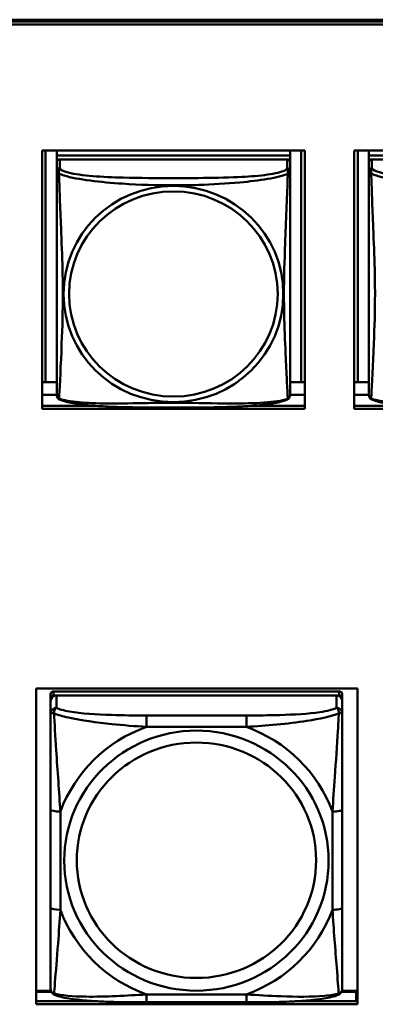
# Model space of a CAD drawing. Header units: inches. Extents: x 0.8 to 72.9, y -7.8 to 49.3.
# Tile 94 of 256: x 36.028 to 36.749, y 14.008 to 16. Entities that reach past the tile are written whole.
import ezdxf

# ---------------------------------------------------------------- set-up
doc = ezdxf.new("R2010")
doc.units = ezdxf.units.IN
doc.header["$MEASUREMENT"] = 0
doc.layers.add('Visible Edges(ROSSANSI)', color=7, linetype='Continuous', lineweight=50)
doc.layers.add('Visible Tangent Edges(ROSSANSI)', color=7, linetype='Continuous', lineweight=50)

msp = doc.modelspace()

# ---------------------------------------------------------------- linework, layer by layer
at = {"layer": 'Visible Edges(ROSSANSI)'}
for p, q in [((35.8647, 15.9996), (53.2398, 15.9996)), ((35.8647, 15.9958), (53.2398, 15.9958)), ((53.2398, 15.9898), (35.8647, 15.9898)), ((36.0736, 15.7353), (36.606, 15.7353)), ((36.0736, 15.2126), (36.0736, 15.7353)), ((36.0808, 15.2663), (36.0808, 15.7353)), ((36.1034, 15.7353), (36.1034, 15.7251)), ((36.1034, 15.7111), (36.1034, 15.7353)), ((36.5759, 15.7353), (36.5759, 15.7251)), ((36.5985, 15.7353), (36.5985, 15.2663)), ((36.606, 15.7353), (36.606, 15.2126)), ((36.706, 15.7353), (37.2384, 15.7353)), ((36.706, 15.2126), (36.706, 15.7353)), ((36.7132, 15.2663), (36.7132, 15.7353)), ((36.7358, 15.7353), (36.7358, 15.7251)), ((36.7358, 15.7111), (36.7358, 15.7353)), ((36.5759, 15.7251), (36.1034, 15.7251)), ((36.1034, 15.7251), (36.1034, 15.7169)), ((36.1034, 15.7251), (36.1034, 15.7251)), ((36.1034, 15.7251), (36.5759, 15.7251)), ((36.1034, 15.7112), (36.1034, 15.7169)), ((36.1034, 15.7169), (36.1093, 15.7169)), ((36.57, 15.7169), (36.1093, 15.7169)), ((36.57, 15.7169), (36.5759, 15.7169)), ((36.5759, 15.7251), (36.5759, 15.7169)), ((36.5759, 15.7251), (36.5759, 15.7251)), ((36.5759, 15.7169), (36.5759, 15.7111)), ((37.2083, 15.7251), (36.7358, 15.7251)), ((36.7358, 15.7251), (36.7358, 15.7169)), ((36.7358, 15.7251), (36.7358, 15.7251)), ((36.7358, 15.7251), (37.2083, 15.7251)), ((36.7358, 15.7111), (36.7358, 15.7169)), ((36.7358, 15.7169), (36.7416, 15.7169)), ((37.2023, 15.7169), (36.7417, 15.7169)), ((36.1034, 15.7111), (36.1034, 15.2588)), ((36.5759, 15.6934), (36.5759, 15.7111)), ((36.5759, 15.6934), (36.5759, 15.6934)), ((36.7358, 15.7111), (36.7358, 15.2588)), ((36.1034, 15.2886), (36.1034, 15.2613)), ((36.7358, 15.2885), (36.7358, 15.2613)), ((36.0808, 15.2663), (36.0736, 15.2667)), ((36.1034, 15.2663), (36.0808, 15.2663)), ((36.1034, 15.2613), (36.1034, 15.2588)), ((36.1034, 15.2412), (36.1034, 15.2588)), ((36.5985, 15.2663), (36.5759, 15.2663)), ((36.5985, 15.2663), (36.606, 15.2667)), ((36.7132, 15.2663), (36.706, 15.2666)), ((36.7358, 15.2663), (36.7132, 15.2663)), ((36.7358, 15.2612), (36.7358, 15.2588)), ((36.7358, 15.2411), (36.7358, 15.2588)), ((36.1034, 15.2407), (36.0736, 15.2407)), ((36.1034, 15.2412), (36.1034, 15.2412)), ((36.606, 15.2407), (36.5759, 15.2407)), ((36.7358, 15.2407), (36.706, 15.2407)), ((36.7358, 15.2411), (36.7358, 15.2411)), ((36.0736, 15.2186), (36.1825, 15.2186)), ((36.4969, 15.2186), (36.606, 15.2186)), ((36.706, 15.2186), (36.8146, 15.2186)), ((36.606, 15.2126), (36.0736, 15.2126)), ((37.2384, 15.2126), (36.706, 15.2126)), ((36.0619, 14.0083), (36.0619, 14.647)), ((36.0619, 14.647), (36.7125, 14.647)), ((36.6757, 14.6411), (36.0969, 14.6411)), ((36.7125, 14.647), (36.7125, 14.0083)), ((36.091, 14.0588), (36.091, 14.627)), ((36.091, 14.6212), (36.091, 14.0646)), ((36.0969, 14.6328), (36.6757, 14.6328)), ((36.6698, 14.6328), (36.1028, 14.6328)), ((36.6816, 14.627), (36.6816, 14.6353)), ((36.6816, 14.627), (36.6816, 14.6212)), ((36.6816, 14.5963), (36.6816, 14.6212)), ((36.6816, 14.2032), (36.6816, 14.4019)), ((36.091, 14.0646), (36.091, 14.0671)), ((36.091, 14.0397), (36.091, 14.0646)), ((36.0916, 14.0356), (36.0619, 14.0356)), ((36.0619, 14.0333), (36.0926, 14.0333)), ((36.68, 14.0333), (36.71, 14.0333)), ((36.7125, 14.0356), (36.681, 14.0356)), ((36.71, 14.0333), (36.71, 14.0144)), ((36.7125, 14.0254), (36.71, 14.0254)), ((36.0619, 14.0144), (36.1866, 14.0144)), ((36.7125, 14.0083), (36.0619, 14.0083)), ((36.4874, 14.0123), (36.2851, 14.0123)), ((36.5862, 14.0144), (36.7125, 14.0144))]:
    msp.add_line(p, q, dxfattribs=at)
for centre, major_axis, start_param, end_param in [((36.1093, 15.7111), (-0.00591, 0), 4.712366, 6.283162), ((36.57, 15.7111), (0.00591, 0), 6.283162, 7.853958), ((36.7417, 15.7111), (-0.00591, 0), 4.712366, 6.283162), ((36.0969, 14.6353), (-0.00591, 0), 4.712366, 6.283162), ((36.6757, 14.6353), (0.00591, 0), 6.283162, 7.853958), ((36.1028, 14.6212), (-0.0118, 0), 4.712366, 6.283162), ((36.0969, 14.627), (-0.00591, 0), 4.712366, 6.283162), ((36.6698, 14.6212), (0.0118, 0), 6.283162, 7.853958), ((36.6757, 14.627), (0.00591, 0), 6.283162, 7.853958)]:
    msp.add_ellipse(centre, major_axis=major_axis, ratio=0.981793, start_param=start_param, end_param=end_param, dxfattribs=at)
for points, knots in [([(36.5759, 15.6934), (36.5759, 15.6913), (36.5759, 15.6879), (36.5759, 15.6785), (36.5759, 15.6725), (36.5759, 15.6576), (36.5759, 15.6487), (36.5759, 15.633), (36.5759, 15.6266), (36.5759, 15.6124), (36.5759, 15.6045), (36.5759, 15.5864), (36.5759, 15.5761), (36.5759, 15.551), (36.5759, 15.5364), (36.5759, 15.5038), (36.5759, 15.4859), (36.5759, 15.4501), (36.5759, 15.4323), (36.5759, 15.3968), (36.5759, 15.3791), (36.5759, 15.3529), (36.5759, 15.3443), (36.5759, 15.3213), (36.5759, 15.3074), (36.5759, 15.2868), (36.5759, 15.2795), (36.5759, 15.2677), (36.5759, 15.2631), (36.5759, 15.2555), (36.5759, 15.2523), (36.5759, 15.2474), (36.5759, 15.2455), (36.5759, 15.2428), (36.5759, 15.2419), (36.5759, 15.241), (36.5759, 15.2408), (36.5759, 15.2406), (36.5759, 15.2405), (36.5759, 15.2405), (36.5759, 15.2404), (36.5759, 15.2404), (36.5759, 15.2404), (36.5759, 15.2404), (36.5759, 15.2404), (36.5759, 15.2404), (36.5759, 15.2404), (36.5759, 15.2404), (36.5759, 15.2404), (36.5759, 15.2404), (36.5759, 15.2404), (36.5759, 15.2404), (36.5759, 15.2403), (36.5759, 15.2403), (36.5759, 15.2403), (36.5759, 15.2403), (36.5759, 15.2402), (36.5759, 15.2401), (36.5766, 15.2441), (36.5757, 15.2382)], [-1.737343, -1.737343, -1.737343, -1.737343, -1.672944, -1.672944, -1.604422, -1.604422, -1.52499, -1.52499, -1.474054, -1.474054, -1.413069, -1.413069, -1.334757, -1.334757, -1.223483, -1.223483, -1.085035, -1.085035, -0.946588, -0.946588, -0.80814, -0.80814, -0.738916, -0.738916, -0.621545, -0.621545, -0.551982, -0.551982, -0.498632, -0.498632, -0.453561, -0.453561, -0.41439, -0.41439, -0.383629, -0.383629, -0.368248, -0.368248, -0.360558, -0.360558, -0.356713, -0.356713, -0.35479, -0.35479, -0.353829, -0.353829, -0.353348, -0.353348, -0.353108, -0.353108, -0.353059, -0.353059, -0.352994, -0.352994, -0.352945, -0.352945, -0.352913, -0.352913, -0.352868, -0.352868, -0.352868, -0.352868]), ([(36.1034, 15.2412), (36.1034, 15.2411), (36.1034, 15.241), (36.1034, 15.2408), (36.1034, 15.2408), (36.1034, 15.2406), (36.1034, 15.2406), (36.1034, 15.2405), (36.1034, 15.2405), (36.1034, 15.2405), (36.1034, 15.2404), (36.1034, 15.2404), (36.1034, 15.2404), (36.1034, 15.2404), (36.1034, 15.2404), (36.1034, 15.2404), (36.1034, 15.2404), (36.1034, 15.2404), (36.1034, 15.2404), (36.1034, 15.2404), (36.1034, 15.2404), (36.1034, 15.2404), (36.1034, 15.2404), (36.1034, 15.2403), (36.1034, 15.2403), (36.1034, 15.2403), (36.1034, 15.2402), (36.1034, 15.2401), (36.1028, 15.2433), (36.1036, 15.2382)], [-1.737338, -1.737338, -1.737338, -1.737338, -1.7319152, -1.7319152, -1.7264924, -1.7264924, -1.72106959, -1.72106959, -1.71564679, -1.71564679, -1.71293539, -1.71293539, -1.71157969, -1.71157969, -1.71090184, -1.71090184, -1.71056291, -1.71056291, -1.71045007, -1.71045007, -1.71040727, -1.71040727, -1.71034618, -1.71034618, -1.71029647, -1.71029647, -1.71026337, -1.71026337, -1.71022399, -1.71022399, -1.71022399, -1.71022399]), ([(36.1076, 15.2323), (36.1071, 15.2326), (36.1065, 15.233), (36.1056, 15.2338), (36.1053, 15.2343), (36.1046, 15.2352), (36.1044, 15.2356), (36.104, 15.2365), (36.1039, 15.2369), (36.1037, 15.2376), (36.1036, 15.2379), (36.1036, 15.2382)], [0.02273801, 0.02273801, 0.02273801, 0.02273801, 0.02955005, 0.02955005, 0.03636208, 0.03636208, 0.04317412, 0.04317412, 0.04998616, 0.04998616, 0.05679819, 0.05679819, 0.05679819, 0.05679819]), ([(36.5717, 15.2323), (36.5722, 15.2326), (36.5727, 15.233), (36.5736, 15.2338), (36.574, 15.2343), (36.5746, 15.2352), (36.5749, 15.2356), (36.5752, 15.2364), (36.5754, 15.2368), (36.5756, 15.2376), (36.5756, 15.2379), (36.5757, 15.2382)], [0.0227374, 0.0227374, 0.0227374, 0.0227374, 0.02954725, 0.02954725, 0.03635709, 0.03635709, 0.04316693, 0.04316693, 0.04997677, 0.04997677, 0.05678661, 0.05678661, 0.05678661, 0.05678661]), ([(36.7358, 15.2411), (36.7358, 15.241), (36.7358, 15.241), (36.7358, 15.2408), (36.7358, 15.2407), (36.7358, 15.2406), (36.7358, 15.2406), (36.7358, 15.2405), (36.7358, 15.2405), (36.7358, 15.2404), (36.7358, 15.2404), (36.7358, 15.2404), (36.7358, 15.2404), (36.7358, 15.2404), (36.7358, 15.2404), (36.7358, 15.2404), (36.7358, 15.2404), (36.7358, 15.2404), (36.7358, 15.2404), (36.7358, 15.2404), (36.7358, 15.2404), (36.7358, 15.2404), (36.7358, 15.2403), (36.7358, 15.2403), (36.7358, 15.2403), (36.7358, 15.2402), (36.7358, 15.2402), (36.7358, 15.2401), (36.7352, 15.2433), (36.736, 15.2382)], [-1.737338, -1.737338, -1.737338, -1.737338, -1.7319152, -1.7319152, -1.7264924, -1.7264924, -1.72106959, -1.72106959, -1.71564679, -1.71564679, -1.71293539, -1.71293539, -1.71157969, -1.71157969, -1.71090184, -1.71090184, -1.71056291, -1.71056291, -1.71045007, -1.71045007, -1.71040727, -1.71040727, -1.71034618, -1.71034618, -1.71029647, -1.71029647, -1.71026337, -1.71026337, -1.71022399, -1.71022399, -1.71022399, -1.71022399]), ([(36.74, 15.2323), (36.7394, 15.2326), (36.7389, 15.233), (36.738, 15.2338), (36.7376, 15.2343), (36.737, 15.2352), (36.7368, 15.2356), (36.7364, 15.2364), (36.7363, 15.2368), (36.7361, 15.2376), (36.736, 15.2379), (36.736, 15.2382)], [0.02273801, 0.02273801, 0.02273801, 0.02273801, 0.02955005, 0.02955005, 0.03636208, 0.03636208, 0.04317412, 0.04317412, 0.04998616, 0.04998616, 0.05679819, 0.05679819, 0.05679819, 0.05679819]), ([(36.5717, 15.2323), (36.5683, 15.2306), (36.5648, 15.2293), (36.5568, 15.2269), (36.5523, 15.2258), (36.5428, 15.2239), (36.5378, 15.2231), (36.5267, 15.2215), (36.5205, 15.2208), (36.5066, 15.2194), (36.4988, 15.2188), (36.481, 15.2176), (36.4708, 15.2171), (36.4459, 15.2161), (36.4312, 15.2158), (36.3995, 15.2153), (36.3825, 15.2152), (36.3485, 15.2151), (36.3315, 15.2151), (36.2975, 15.2152), (36.2804, 15.2153), (36.2464, 15.2158), (36.2293, 15.2162), (36.199, 15.2175), (36.1859, 15.2183), (36.1649, 15.2201), (36.1569, 15.221), (36.1433, 15.2228), (36.1376, 15.2237), (36.1275, 15.2257), (36.1231, 15.2267), (36.1148, 15.2292), (36.1111, 15.2305), (36.1076, 15.2323)], [-1.678204, -1.678204, -1.678204, -1.678204, -1.629816, -1.629816, -1.580861, -1.580861, -1.532582, -1.532582, -1.479316, -1.479316, -1.416961, -1.416961, -1.337798, -1.337798, -1.226353, -1.226353, -1.09702, -1.09702, -0.967687, -0.967687, -0.838354, -0.838354, -0.709021, -0.709021, -0.60577, -0.60577, -0.53827, -0.53827, -0.483941, -0.483941, -0.435529, -0.435529, -0.384876, -0.384876, -0.384876, -0.384876]), ([(37.2041, 15.2323), (37.2007, 15.2305), (37.1972, 15.2293), (37.1892, 15.2269), (37.1847, 15.2258), (37.1752, 15.2239), (37.1702, 15.2231), (37.1591, 15.2215), (37.1529, 15.2208), (37.139, 15.2194), (37.1312, 15.2187), (37.1134, 15.2176), (37.1032, 15.217), (37.0783, 15.2161), (37.0635, 15.2158), (37.0319, 15.2153), (37.0148, 15.2152), (36.9808, 15.2151), (36.9638, 15.2151), (36.9298, 15.2152), (36.9128, 15.2153), (36.8788, 15.2158), (36.8617, 15.2162), (36.8314, 15.2175), (36.8183, 15.2183), (36.7973, 15.2201), (36.7893, 15.221), (36.7756, 15.2228), (36.7699, 15.2237), (36.7599, 15.2257), (36.7554, 15.2267), (36.7472, 15.2291), (36.7435, 15.2305), (36.74, 15.2323)], [-1.678204, -1.678204, -1.678204, -1.678204, -1.629816, -1.629816, -1.580861, -1.580861, -1.532582, -1.532582, -1.479316, -1.479316, -1.416961, -1.416961, -1.337798, -1.337798, -1.226353, -1.226353, -1.09702, -1.09702, -0.967687, -0.967687, -0.838354, -0.838354, -0.709021, -0.709021, -0.60577, -0.60577, -0.53827, -0.53827, -0.483941, -0.483941, -0.435529, -0.435529, -0.384876, -0.384876, -0.384876, -0.384876]), ([(36.6816, 14.5963), (36.6816, 14.5923), (36.6816, 14.5871), (36.6816, 14.5742), (36.6816, 14.5661), (36.6816, 14.5466), (36.6816, 14.5348), (36.6816, 14.5087), (36.6816, 14.4945), (36.6816, 14.4662), (36.6816, 14.452), (36.6816, 14.4258), (36.6816, 14.4137), (36.6816, 14.4019)], [-0.7963813, -0.7963813, -0.7963813, -0.7963813, -0.7327374, -0.7327374, -0.6587673, -0.6587673, -0.5649326, -0.5649326, -0.4570471, -0.4570471, -0.3491616, -0.3491616, -0.2569537, -0.2569537, -0.2569537, -0.2569537]), ([(36.6816, 14.2032), (36.6816, 14.1893), (36.6816, 14.1754), (36.6816, 14.1479), (36.6816, 14.1344), (36.6816, 14.1085), (36.6816, 14.0959), (36.6816, 14.073), (36.6816, 14.0627), (36.6816, 14.0485), (36.6816, 14.0438), (36.6816, 14.0406), (36.6816, 14.0401), (36.6816, 14.0397)], [0.2569517, 0.2569517, 0.2569517, 0.2569517, 0.3649254, 0.3649254, 0.472899, 0.472899, 0.5808726, 0.5808726, 0.6888463, 0.6888463, 0.7733641, 0.7733641, 0.7968199, 0.7968199, 0.7968199, 0.7968199]), ([(36.0991, 14.0274), (36.098, 14.0279), (36.0969, 14.0285), (36.0949, 14.03), (36.0941, 14.031), (36.0927, 14.0329), (36.0922, 14.0339), (36.0915, 14.0358), (36.0913, 14.0367), (36.0911, 14.0383), (36.091, 14.0391), (36.091, 14.0397)], [0.02510758, 0.02510758, 0.02510758, 0.02510758, 0.03074015, 0.03074015, 0.03637271, 0.03637271, 0.04200527, 0.04200527, 0.04763784, 0.04763784, 0.0532704, 0.0532704, 0.0532704, 0.0532704]), ([(36.6735, 14.0274), (36.6746, 14.0278), (36.6757, 14.0285), (36.6776, 14.03), (36.6785, 14.031), (36.6799, 14.0329), (36.6804, 14.0339), (36.6811, 14.0358), (36.6813, 14.0367), (36.6815, 14.0383), (36.6816, 14.039), (36.6816, 14.0397)], [0.0251072, 0.0251072, 0.0251072, 0.0251072, 0.03073932, 0.03073932, 0.03637143, 0.03637143, 0.04200355, 0.04200355, 0.04763567, 0.04763567, 0.05326779, 0.05326779, 0.05326779, 0.05326779]), ([(36.2851, 14.0123), (36.2716, 14.0123), (36.258, 14.0124), (36.2307, 14.0127), (36.2171, 14.0131), (36.1902, 14.0141), (36.1769, 14.0148), (36.1512, 14.017), (36.1391, 14.0183), (36.117, 14.0219), (36.1075, 14.0239), (36.0991, 14.0274)], [0.2569517, 0.2569517, 0.2569517, 0.2569517, 0.3597049, 0.3597049, 0.4624581, 0.4624581, 0.5652113, 0.5652113, 0.6679645, 0.6679645, 0.7707177, 0.7707177, 0.7707177, 0.7707177]), ([(36.6735, 14.0274), (36.6651, 14.0239), (36.6556, 14.0219), (36.6335, 14.0183), (36.6214, 14.0169), (36.5957, 14.0148), (36.5824, 14.0141), (36.5555, 14.013), (36.5419, 14.0127), (36.5146, 14.0124), (36.501, 14.0123), (36.4874, 14.0123)], [-0.7703503, -0.7703503, -0.7703503, -0.7703503, -0.667671, -0.667671, -0.5649917, -0.5649917, -0.4623124, -0.4623124, -0.3596331, -0.3596331, -0.2569537, -0.2569537, -0.2569537, -0.2569537])]:
    msp.add_open_spline(points, degree=3, knots=knots, dxfattribs=at)
at = {"layer": 'Visible Tangent Edges(ROSSANSI)'}
for p, q in [((36.1093, 15.6992), (36.1093, 15.7169)), ((36.57, 15.7169), (36.57, 15.6992)), ((36.7417, 15.6992), (36.7417, 15.7169)), ((36.1034, 15.7111), (36.1034, 15.6934)), ((36.7358, 15.7111), (36.7358, 15.6934)), ((36.0969, 14.6328), (36.0969, 14.6411)), ((36.6757, 14.6411), (36.6757, 14.6328)), ((36.091, 14.6353), (36.091, 14.627)), ((36.091, 14.6212), (36.091, 14.5963)), ((36.1028, 14.6079), (36.1028, 14.6328)), ((36.6698, 14.6328), (36.6698, 14.6079)), ((36.4875, 14.5925), (36.2852, 14.5925)), ((36.2852, 14.5694), (36.4875, 14.5694)), ((36.091, 14.4019), (36.091, 14.2033)), ((36.1107, 14.1995), (36.1107, 14.3981)), ((36.6619, 14.3981), (36.6619, 14.1995)), ((36.4874, 14.0282), (36.2851, 14.0282))]:
    msp.add_line(p, q, dxfattribs=at)
for centre, major_axis, ratio, start_param, end_param in [((36.1093, 15.6934), (-0.00591, 0), 0.981793, 4.712366, 6.283162), ((36.57, 15.6934), (0.00591, 0), 0.981793, 6.283162, 7.853958), ((36.7417, 15.6934), (-0.00591, 0), 0.981793, 4.712366, 6.283162), ((36.1028, 14.5963), (-0.0118, 0), 0.981793, 4.712366, 6.283162), ((36.6698, 14.5963), (0.0118, 0), 0.981793, 6.283162, 7.853958), ((36.2852, 14.5731), (0, 0.0197), 0.00001, 4.521276, 6.092075), ((36.4875, 14.5731), (0, 0.0197), 0.00001, 4.521276, 6.092075), ((36.3863, 14.2988), (-0.2936, 0), 0.981793, 5.064132, 5.931395), ((36.3863, 14.2988), (0.2936, 0), 0.981793, 0.351743, 1.219006), ((36.1107, 14.4019), (-0.0197, 0), 0.189952, 0.000005, 1.570801), ((36.6619, 14.4019), (0.0197, 0), 0.189952, 4.712393, 6.28319), ((36.1107, 14.2033), (-0.0197, 0), 0.189952, 0.000005, 1.570801), ((36.3863, 14.2988), (-0.2936, 0), 0.981793, 0.351743, 1.219006), ((36.3863, 14.2988), (0.2936, 0), 0.981793, 5.064132, 5.931395), ((36.6619, 14.2032), (0.0197, 0), 0.189952, 4.712393, 6.28319), ((36.2851, 14.032), (0, -0.0197), 0.00001, 6.283185, 7.662868), ((36.4874, 14.032), (0, -0.0197), 0.00001, 0.000001, 1.379683)]:
    msp.add_ellipse(centre, major_axis=major_axis, ratio=ratio, start_param=start_param, end_param=end_param, dxfattribs=at)
for centre, major_axis in [((36.3396, 15.4447), (0.2227, 0)), ((36.3396, 15.4449), (0.2113, 0)), ((36.3863, 14.2988), (-0.2678, 0)), ((36.3863, 14.2996), (-0.2424, 0))]:
    msp.add_ellipse(centre, major_axis=major_axis, ratio=0.981793, dxfattribs=at)
for points, knots in [([(36.1034, 15.6934), (36.1034, 15.6931), (36.1034, 15.6929), (36.1035, 15.6924), (36.1035, 15.6923), (36.1037, 15.6919), (36.1037, 15.6918), (36.1039, 15.6916), (36.104, 15.6915), (36.1042, 15.6913), (36.1044, 15.6911), (36.105, 15.6905), (36.1054, 15.6901), (36.1066, 15.6892), (36.1072, 15.6887), (36.108, 15.6881)], [-0.0844808, -0.0844808, -0.0844808, -0.0844808, -0.06943799, -0.06943799, -0.05587828, -0.05587828, -0.04740346, -0.04740346, -0.04210669, -0.04210669, -0.03151317, -0.03151317, -0.01456352, -0.01456352, 0.00026741, 0.00026741, 0.00026741, 0.00026741]), ([(36.1034, 15.6934), (36.1034, 15.6909), (36.1034, 15.6862), (36.1034, 15.6801), (36.1034, 15.6688), (36.1034, 15.6524), (36.1034, 15.6346), (36.1034, 15.6167), (36.1034, 15.5976), (36.1034, 15.5784), (36.1034, 15.5513), (36.1034, 15.5241), (36.1034, 15.4973), (36.1034, 15.4806), (36.1034, 15.4639), (36.1034, 15.4473), (36.1034, 15.4141), (36.1034, 15.3809), (36.1034, 15.3487), (36.1034, 15.3085), (36.1034, 15.2681), (36.1034, 15.2495), (36.1034, 15.2421), (36.1034, 15.2389), (36.1034, 15.2412)], [0.325731, 0.325731, 0.325731, 0.325731, 0.404774, 0.404774, 0.404774, 0.550532, 0.550532, 0.550532, 0.69629, 0.69629, 0.69629, 0.902598, 0.902598, 0.902598, 1.03154, 1.03154, 1.03154, 1.289425, 1.289425, 1.289425, 1.610774, 1.610774, 1.610774, 1.73735, 1.73735, 1.73735, 1.73735]), ([(36.108, 15.6881), (36.1078, 15.6893), (36.1077, 15.6903), (36.1076, 15.6923), (36.1076, 15.6932), (36.1078, 15.6945), (36.1079, 15.6949), (36.1081, 15.6956), (36.1081, 15.6958), (36.1083, 15.6963), (36.1084, 15.6966), (36.1086, 15.6973), (36.1088, 15.6977), (36.1091, 15.6984), (36.1093, 15.6988), (36.1093, 15.6992)], [-0.00026741, -0.00026741, -0.00026741, -0.00026741, 0.01456352, 0.01456352, 0.03151317, 0.03151317, 0.04210669, 0.04210669, 0.04740346, 0.04740346, 0.05587828, 0.05587828, 0.06943799, 0.06943799, 0.0844808, 0.0844808, 0.0844808, 0.0844808]), ([(36.57, 15.6992), (36.5694, 15.6972), (36.5667, 15.6952), (36.5623, 15.6935), (36.5541, 15.6902), (36.5402, 15.6874), (36.5241, 15.6854), (36.508, 15.6834), (36.4898, 15.6821), (36.4711, 15.6812), (36.4448, 15.68), (36.4175, 15.6796), (36.3904, 15.6794), (36.3735, 15.6793), (36.3566, 15.6792), (36.3397, 15.6792), (36.3058, 15.6792), (36.272, 15.6793), (36.2382, 15.6802), (36.1962, 15.6812), (36.1523, 15.6839), (36.1268, 15.6904), (36.1167, 15.693), (36.1103, 15.696), (36.1093, 15.6992)], [0.325731, 0.325731, 0.325731, 0.325731, 0.404774, 0.404774, 0.404774, 0.550532, 0.550532, 0.550532, 0.69629, 0.69629, 0.69629, 0.902598, 0.902598, 0.902598, 1.03154, 1.03154, 1.03154, 1.289425, 1.289425, 1.289425, 1.610774, 1.610774, 1.610774, 1.73735, 1.73735, 1.73735, 1.73735]), ([(36.57, 15.6992), (36.5701, 15.6988), (36.5702, 15.6984), (36.5705, 15.6977), (36.5707, 15.6973), (36.5709, 15.6966), (36.571, 15.6963), (36.5712, 15.6958), (36.5712, 15.6956), (36.5714, 15.6949), (36.5715, 15.6945), (36.5717, 15.6932), (36.5717, 15.6922), (36.5716, 15.6903), (36.5715, 15.6892), (36.5713, 15.6881)], [-0.0844808, -0.0844808, -0.0844808, -0.0844808, -0.06943799, -0.06943799, -0.05587828, -0.05587828, -0.04740346, -0.04740346, -0.04210669, -0.04210669, -0.03151317, -0.03151317, -0.01456352, -0.01456352, 0.00026741, 0.00026741, 0.00026741, 0.00026741]), ([(36.5713, 15.6881), (36.5721, 15.6887), (36.5727, 15.6892), (36.5739, 15.6901), (36.5744, 15.6905), (36.5749, 15.6911), (36.5751, 15.6913), (36.5753, 15.6915), (36.5754, 15.6916), (36.5756, 15.6918), (36.5756, 15.6919), (36.5758, 15.6922), (36.5758, 15.6924), (36.5759, 15.6929), (36.5759, 15.6931), (36.5759, 15.6934)], [-0.00026741, -0.00026741, -0.00026741, -0.00026741, 0.01456352, 0.01456352, 0.03151317, 0.03151317, 0.04210669, 0.04210669, 0.04740346, 0.04740346, 0.05587828, 0.05587828, 0.06943799, 0.06943799, 0.08447444, 0.08447444, 0.08447444, 0.08447444]), ([(36.7358, 15.6934), (36.7358, 15.6931), (36.7358, 15.6928), (36.7359, 15.6924), (36.7359, 15.6922), (36.7361, 15.6919), (36.7361, 15.6918), (36.7363, 15.6916), (36.7363, 15.6915), (36.7366, 15.6913), (36.7367, 15.6911), (36.7373, 15.6905), (36.7378, 15.6901), (36.7389, 15.6892), (36.7396, 15.6887), (36.7404, 15.6881)], [-0.0844808, -0.0844808, -0.0844808, -0.0844808, -0.06943799, -0.06943799, -0.05587828, -0.05587828, -0.04740346, -0.04740346, -0.04210669, -0.04210669, -0.03151317, -0.03151317, -0.01456352, -0.01456352, 0.00026741, 0.00026741, 0.00026741, 0.00026741]), ([(36.7358, 15.6934), (36.7358, 15.6908), (36.7358, 15.6862), (36.7358, 15.6801), (36.7358, 15.6688), (36.7358, 15.6524), (36.7358, 15.6346), (36.7358, 15.6167), (36.7358, 15.5975), (36.7358, 15.5784), (36.7358, 15.5513), (36.7358, 15.5241), (36.7358, 15.4973), (36.7358, 15.4806), (36.7358, 15.4639), (36.7358, 15.4473), (36.7358, 15.4141), (36.7358, 15.3809), (36.7358, 15.3487), (36.7358, 15.3085), (36.7358, 15.2681), (36.7358, 15.2495), (36.7358, 15.2421), (36.7358, 15.2389), (36.7358, 15.2411)], [0.325731, 0.325731, 0.325731, 0.325731, 0.404774, 0.404774, 0.404774, 0.550532, 0.550532, 0.550532, 0.69629, 0.69629, 0.69629, 0.902598, 0.902598, 0.902598, 1.03154, 1.03154, 1.03154, 1.289425, 1.289425, 1.289425, 1.610774, 1.610774, 1.610774, 1.73735, 1.73735, 1.73735, 1.73735]), ([(36.7404, 15.6881), (36.7401, 15.6892), (36.74, 15.6903), (36.74, 15.6922), (36.74, 15.6932), (36.7402, 15.6945), (36.7403, 15.6949), (36.7404, 15.6956), (36.7405, 15.6958), (36.7407, 15.6963), (36.7408, 15.6965), (36.741, 15.6973), (36.7412, 15.6976), (36.7415, 15.6984), (36.7416, 15.6988), (36.7417, 15.6992)], [-0.00026741, -0.00026741, -0.00026741, -0.00026741, 0.01456352, 0.01456352, 0.03151317, 0.03151317, 0.04210669, 0.04210669, 0.04740346, 0.04740346, 0.05587828, 0.05587828, 0.06943799, 0.06943799, 0.0844808, 0.0844808, 0.0844808, 0.0844808]), ([(37.2023, 15.6992), (37.2018, 15.6972), (37.199, 15.6952), (37.1946, 15.6934), (37.1865, 15.6901), (37.1726, 15.6874), (37.1565, 15.6854), (37.1403, 15.6834), (37.1221, 15.6821), (37.1035, 15.6812), (37.0771, 15.68), (37.0499, 15.6796), (37.0228, 15.6794), (37.0059, 15.6793), (36.989, 15.6792), (36.972, 15.6792), (36.9382, 15.6792), (36.9043, 15.6793), (36.8706, 15.6801), (36.8286, 15.6812), (36.7847, 15.6839), (36.7591, 15.6904), (36.7491, 15.6929), (36.7427, 15.696), (36.7417, 15.6992)], [0.325731, 0.325731, 0.325731, 0.325731, 0.404774, 0.404774, 0.404774, 0.550532, 0.550532, 0.550532, 0.69629, 0.69629, 0.69629, 0.902598, 0.902598, 0.902598, 1.03154, 1.03154, 1.03154, 1.289425, 1.289425, 1.289425, 1.610774, 1.610774, 1.610774, 1.73735, 1.73735, 1.73735, 1.73735]), ([(36.108, 15.6881), (36.1108, 15.6868), (36.1143, 15.6856), (36.1183, 15.6844), (36.1459, 15.676), (36.1929, 15.6709), (36.2365, 15.668), (36.2714, 15.6657), (36.3056, 15.6646), (36.3397, 15.6646), (36.3567, 15.6646), (36.3737, 15.6649), (36.3909, 15.6654), (36.4184, 15.6663), (36.4465, 15.6679), (36.4742, 15.6705), (36.4938, 15.6723), (36.5131, 15.6746), (36.5304, 15.6775), (36.5476, 15.6805), (36.5625, 15.6841), (36.5713, 15.6881)], [-1.657319, -1.657319, -1.657319, -1.657319, -1.610774, -1.610774, -1.610774, -1.289425, -1.289425, -1.289425, -1.03154, -1.03154, -1.03154, -0.902598, -0.902598, -0.902598, -0.69629, -0.69629, -0.69629, -0.550532, -0.550532, -0.550532, -0.405761, -0.405761, -0.405761, -0.405761]), ([(36.108, 15.2332), (36.1081, 15.2348), (36.1082, 15.2371), (36.1084, 15.24), (36.1095, 15.2598), (36.1116, 15.3029), (36.1133, 15.3444), (36.1147, 15.3777), (36.1157, 15.4113), (36.1157, 15.4447), (36.1157, 15.4615), (36.1154, 15.4782), (36.115, 15.4952), (36.1143, 15.5224), (36.1132, 15.5505), (36.112, 15.5791), (36.1112, 15.5992), (36.1103, 15.6197), (36.1096, 15.6389), (36.1089, 15.658), (36.1083, 15.6758), (36.108, 15.6881)], [-1.657319, -1.657319, -1.657319, -1.657319, -1.610774, -1.610774, -1.610774, -1.289425, -1.289425, -1.289425, -1.03154, -1.03154, -1.03154, -0.902598, -0.902598, -0.902598, -0.69629, -0.69629, -0.69629, -0.550532, -0.550532, -0.550532, -0.405761, -0.405761, -0.405761, -0.405761]), ([(36.5713, 15.6881), (36.5712, 15.6841), (36.5711, 15.6796), (36.5709, 15.6746), (36.5698, 15.6402), (36.5677, 15.591), (36.566, 15.5471), (36.5646, 15.5118), (36.5636, 15.4782), (36.5636, 15.4447), (36.5636, 15.428), (36.5639, 15.4113), (36.5643, 15.3946), (36.565, 15.3678), (36.5661, 15.3406), (36.5673, 15.3148), (36.5681, 15.2966), (36.569, 15.2791), (36.5697, 15.2644), (36.5704, 15.2498), (36.571, 15.2382), (36.5713, 15.2332)], [-1.657319, -1.657319, -1.657319, -1.657319, -1.610774, -1.610774, -1.610774, -1.289425, -1.289425, -1.289425, -1.03154, -1.03154, -1.03154, -0.902598, -0.902598, -0.902598, -0.69629, -0.69629, -0.69629, -0.550532, -0.550532, -0.550532, -0.405761, -0.405761, -0.405761, -0.405761]), ([(36.7403, 15.2332), (36.7404, 15.2348), (36.7406, 15.2371), (36.7407, 15.2399), (36.7418, 15.2598), (36.744, 15.3029), (36.7457, 15.3444), (36.747, 15.3777), (36.748, 15.4113), (36.748, 15.4447), (36.748, 15.4614), (36.7478, 15.4782), (36.7474, 15.4952), (36.7467, 15.5224), (36.7456, 15.5505), (36.7444, 15.579), (36.7436, 15.5992), (36.7427, 15.6197), (36.742, 15.6389), (36.7413, 15.658), (36.7407, 15.6758), (36.7404, 15.6881)], [-1.657319, -1.657319, -1.657319, -1.657319, -1.610774, -1.610774, -1.610774, -1.289425, -1.289425, -1.289425, -1.03154, -1.03154, -1.03154, -0.902598, -0.902598, -0.902598, -0.69629, -0.69629, -0.69629, -0.550532, -0.550532, -0.550532, -0.405761, -0.405761, -0.405761, -0.405761]), ([(36.7404, 15.6881), (36.7432, 15.6868), (36.7467, 15.6855), (36.7507, 15.6843), (36.7783, 15.676), (36.8253, 15.6709), (36.8688, 15.668), (36.9038, 15.6656), (36.938, 15.6646), (36.972, 15.6646), (36.9891, 15.6646), (37.0061, 15.6649), (37.0233, 15.6654), (37.0508, 15.6663), (37.0789, 15.6679), (37.1066, 15.6704), (37.1261, 15.6722), (37.1455, 15.6745), (37.1628, 15.6775), (37.1799, 15.6804), (37.1949, 15.6841), (37.2037, 15.6881)], [-1.657319, -1.657319, -1.657319, -1.657319, -1.610774, -1.610774, -1.610774, -1.289425, -1.289425, -1.289425, -1.03154, -1.03154, -1.03154, -0.902598, -0.902598, -0.902598, -0.69629, -0.69629, -0.69629, -0.550532, -0.550532, -0.550532, -0.405761, -0.405761, -0.405761, -0.405761]), ([(36.108, 15.2332), (36.1072, 15.2334), (36.1066, 15.2337), (36.1054, 15.2344), (36.1049, 15.2349), (36.1044, 15.2358), (36.1042, 15.2362), (36.1039, 15.2368), (36.1039, 15.237), (36.1037, 15.2375), (36.1037, 15.2378), (36.1036, 15.2382), (36.1036, 15.2382), (36.1036, 15.2382)], [-0.00026741, -0.00026741, -0.00026741, -0.00026741, 0.01456352, 0.01456352, 0.03151317, 0.03151317, 0.04210669, 0.04210669, 0.04740346, 0.04740346, 0.05587828, 0.05587828, 0.05679819, 0.05679819, 0.05679819, 0.05679819]), ([(36.5757, 15.2382), (36.5757, 15.2382), (36.5757, 15.2382), (36.5756, 15.2378), (36.5755, 15.2375), (36.5754, 15.237), (36.5753, 15.2368), (36.5751, 15.2362), (36.5749, 15.2358), (36.5743, 15.2349), (36.5739, 15.2344), (36.5727, 15.2337), (36.5721, 15.2334), (36.5713, 15.2332)], [-0.05678661, -0.05678661, -0.05678661, -0.05678661, -0.05587828, -0.05587828, -0.04740346, -0.04740346, -0.04210669, -0.04210669, -0.03151317, -0.03151317, -0.01456352, -0.01456352, 0.00026741, 0.00026741, 0.00026741, 0.00026741]), ([(36.7403, 15.2332), (36.7396, 15.2334), (36.7389, 15.2336), (36.7378, 15.2344), (36.7373, 15.2349), (36.7367, 15.2358), (36.7366, 15.2362), (36.7363, 15.2368), (36.7363, 15.237), (36.7361, 15.2375), (36.736, 15.2378), (36.736, 15.2382), (36.736, 15.2382), (36.736, 15.2382)], [-0.00026741, -0.00026741, -0.00026741, -0.00026741, 0.01456352, 0.01456352, 0.03151317, 0.03151317, 0.04210669, 0.04210669, 0.04740346, 0.04740346, 0.05587828, 0.05587828, 0.05679819, 0.05679819, 0.05679819, 0.05679819]), ([(36.1076, 15.2323), (36.1076, 15.2324), (36.1076, 15.2324), (36.1076, 15.2326), (36.1078, 15.2328), (36.108, 15.2332)], [-0.02273801, -0.02273801, -0.02273801, -0.02273801, -0.01456352, -0.01456352, 0.00026741, 0.00026741, 0.00026741, 0.00026741]), ([(36.5713, 15.2332), (36.5685, 15.2321), (36.565, 15.2311), (36.561, 15.2302), (36.5334, 15.224), (36.4864, 15.2231), (36.4428, 15.2235), (36.4079, 15.2239), (36.3737, 15.2248), (36.3396, 15.2248), (36.3226, 15.2248), (36.3056, 15.2246), (36.2884, 15.2243), (36.2609, 15.2239), (36.2328, 15.2232), (36.2051, 15.2235), (36.1855, 15.2236), (36.1662, 15.2243), (36.1489, 15.2258), (36.1317, 15.2274), (36.1168, 15.2298), (36.108, 15.2332)], [-1.657319, -1.657319, -1.657319, -1.657319, -1.610774, -1.610774, -1.610774, -1.289425, -1.289425, -1.289425, -1.03154, -1.03154, -1.03154, -0.902598, -0.902598, -0.902598, -0.69629, -0.69629, -0.69629, -0.550532, -0.550532, -0.550532, -0.405761, -0.405761, -0.405761, -0.405761]), ([(36.5713, 15.2332), (36.5715, 15.2328), (36.5716, 15.2326), (36.5717, 15.2324), (36.5717, 15.2323), (36.5717, 15.2323)], [-0.00026741, -0.00026741, -0.00026741, -0.00026741, 0.01456352, 0.01456352, 0.0227374, 0.0227374, 0.0227374, 0.0227374]), ([(36.74, 15.2323), (36.74, 15.2323), (36.74, 15.2324), (36.74, 15.2326), (36.7401, 15.2328), (36.7403, 15.2332)], [-0.02273801, -0.02273801, -0.02273801, -0.02273801, -0.01456352, -0.01456352, 0.00026741, 0.00026741, 0.00026741, 0.00026741]), ([(37.2037, 15.2332), (37.2009, 15.2321), (37.1974, 15.2311), (37.1934, 15.2302), (37.1658, 15.224), (37.1187, 15.223), (37.0752, 15.2235), (37.0403, 15.2239), (37.0061, 15.2248), (36.972, 15.2248), (36.955, 15.2248), (36.9379, 15.2246), (36.9208, 15.2243), (36.8933, 15.2239), (36.8651, 15.2232), (36.8375, 15.2234), (36.8179, 15.2236), (36.7986, 15.2243), (36.7813, 15.2258), (36.7641, 15.2274), (36.7492, 15.2298), (36.7403, 15.2332)], [-1.657319, -1.657319, -1.657319, -1.657319, -1.610774, -1.610774, -1.610774, -1.289425, -1.289425, -1.289425, -1.03154, -1.03154, -1.03154, -0.902598, -0.902598, -0.902598, -0.69629, -0.69629, -0.69629, -0.550532, -0.550532, -0.550532, -0.405761, -0.405761, -0.405761, -0.405761]), ([(36.091, 14.5963), (36.091, 14.5966), (36.0911, 14.5968), (36.0914, 14.5972), (36.0915, 14.5973), (36.0919, 14.5974), (36.0921, 14.5975), (36.0924, 14.5975), (36.0925, 14.5975), (36.0929, 14.5976), (36.0933, 14.5975), (36.0942, 14.5974), (36.0948, 14.5973), (36.0963, 14.5969), (36.097, 14.5967), (36.0979, 14.5964)], [-0.0532704, -0.0532704, -0.0532704, -0.0532704, -0.04377373, -0.04377373, -0.03521335, -0.03521335, -0.02986312, -0.02986312, -0.02651922, -0.02651922, -0.01983142, -0.01983142, -0.00913095, -0.00913095, 0.00023197, 0.00023197, 0.00023197, 0.00023197]), ([(36.091, 14.5963), (36.091, 14.5872), (36.091, 14.572), (36.091, 14.5548), (36.091, 14.5284), (36.091, 14.4981), (36.091, 14.4687), (36.091, 14.4463), (36.091, 14.4239), (36.091, 14.4019)], [-0.7968224, -0.7968224, -0.7968224, -0.7968224, -0.6514613, -0.6514613, -0.6514613, -0.427691, -0.427691, -0.427691, -0.2569517, -0.2569517, -0.2569517, -0.2569517]), ([(36.0979, 14.5964), (36.0979, 14.5975), (36.0979, 14.5985), (36.0981, 14.6006), (36.0983, 14.6015), (36.0988, 14.603), (36.099, 14.6035), (36.0993, 14.6042), (36.0994, 14.6044), (36.0997, 14.605), (36.1, 14.6053), (36.1005, 14.6061), (36.1009, 14.6065), (36.1018, 14.6073), (36.1023, 14.6077), (36.1028, 14.6079)], [-0.00023197, -0.00023197, -0.00023197, -0.00023197, 0.00913095, 0.00913095, 0.01983142, 0.01983142, 0.02651922, 0.02651922, 0.02986312, 0.02986312, 0.03521335, 0.03521335, 0.04377373, 0.04377373, 0.0532704, 0.0532704, 0.0532704, 0.0532704]), ([(36.0979, 14.5964), (36.1055, 14.5935), (36.1155, 14.5906), (36.1526, 14.5824), (36.1843, 14.5782), (36.2386, 14.5726), (36.2618, 14.5707), (36.2852, 14.5694)], [-0.7478145, -0.7478145, -0.7478145, -0.7478145, -0.6493253, -0.6493253, -0.427691, -0.427691, -0.2569537, -0.2569537, -0.2569537, -0.2569537]), ([(36.1107, 14.3981), (36.1083, 14.4378), (36.105, 14.48), (36.1004, 14.55), (36.0988, 14.5774), (36.0979, 14.5964)], [0.2569517, 0.2569517, 0.2569517, 0.2569517, 0.5559983, 0.5559983, 0.7482818, 0.7482818, 0.7482818, 0.7482818]), ([(36.2852, 14.5925), (36.2615, 14.5925), (36.2375, 14.5926), (36.2141, 14.5934), (36.1835, 14.5944), (36.1526, 14.5963), (36.1293, 14.6003), (36.1173, 14.6024), (36.1077, 14.605), (36.1028, 14.6079)], [0.2569537, 0.2569537, 0.2569537, 0.2569537, 0.4371919, 0.4371919, 0.4371919, 0.6739428, 0.6739428, 0.6739428, 0.7963818, 0.7963818, 0.7963818, 0.7963818]), ([(36.6698, 14.6079), (36.664, 14.6044), (36.6515, 14.6014), (36.6363, 14.5992), (36.6129, 14.5958), (36.5838, 14.5941), (36.5547, 14.5933), (36.5325, 14.5926), (36.5099, 14.5925), (36.4875, 14.5925)], [-0.7968224, -0.7968224, -0.7968224, -0.7968224, -0.6514613, -0.6514613, -0.6514613, -0.427691, -0.427691, -0.427691, -0.2569517, -0.2569517, -0.2569517, -0.2569517]), ([(36.4875, 14.5694), (36.5279, 14.5717), (36.5703, 14.5755), (36.6359, 14.5855), (36.6604, 14.5906), (36.6747, 14.5964)], [0.2569517, 0.2569517, 0.2569517, 0.2569517, 0.5559983, 0.5559983, 0.7482818, 0.7482818, 0.7482818, 0.7482818]), ([(36.6747, 14.5964), (36.6742, 14.5864), (36.6736, 14.5744), (36.6711, 14.5323), (36.6688, 14.4991), (36.6649, 14.4441), (36.6633, 14.421), (36.6619, 14.3981)], [-0.7478145, -0.7478145, -0.7478145, -0.7478145, -0.6493253, -0.6493253, -0.427691, -0.427691, -0.2569537, -0.2569537, -0.2569537, -0.2569537]), ([(36.6698, 14.6079), (36.6703, 14.6076), (36.6708, 14.6073), (36.6717, 14.6065), (36.6721, 14.6061), (36.6727, 14.6053), (36.6729, 14.605), (36.6732, 14.6044), (36.6733, 14.6042), (36.6736, 14.6035), (36.6738, 14.603), (36.6743, 14.6015), (36.6745, 14.6006), (36.6747, 14.5985), (36.6747, 14.5975), (36.6747, 14.5964)], [-0.0532704, -0.0532704, -0.0532704, -0.0532704, -0.04377373, -0.04377373, -0.03521335, -0.03521335, -0.02986312, -0.02986312, -0.02651922, -0.02651922, -0.01983142, -0.01983142, -0.00913095, -0.00913095, 0.00023197, 0.00023197, 0.00023197, 0.00023197]), ([(36.6747, 14.5964), (36.6756, 14.5967), (36.6763, 14.5969), (36.6778, 14.5973), (36.6784, 14.5974), (36.6794, 14.5975), (36.6797, 14.5975), (36.6801, 14.5975), (36.6802, 14.5975), (36.6805, 14.5975), (36.6807, 14.5974), (36.6811, 14.5973), (36.6813, 14.5971), (36.6815, 14.5968), (36.6816, 14.5966), (36.6816, 14.5963)], [-0.00023197, -0.00023197, -0.00023197, -0.00023197, 0.00913095, 0.00913095, 0.01983142, 0.01983142, 0.02651922, 0.02651922, 0.02986312, 0.02986312, 0.03521335, 0.03521335, 0.04377373, 0.04377373, 0.0532704, 0.0532704, 0.0532704, 0.0532704]), ([(36.091, 14.2033), (36.091, 14.18), (36.091, 14.1567), (36.091, 14.1345), (36.091, 14.1053), (36.091, 14.077), (36.091, 14.0581), (36.091, 14.0484), (36.091, 14.0416), (36.091, 14.0397)], [0.2569537, 0.2569537, 0.2569537, 0.2569537, 0.4371919, 0.4371919, 0.4371919, 0.6739428, 0.6739428, 0.6739428, 0.7963818, 0.7963818, 0.7963818, 0.7963818]), ([(36.0979, 14.0301), (36.0984, 14.0351), (36.099, 14.0427), (36.1015, 14.0733), (36.1038, 14.1025), (36.1077, 14.154), (36.1093, 14.1765), (36.1107, 14.1995)], [-0.7478145, -0.7478145, -0.7478145, -0.7478145, -0.6493253, -0.6493253, -0.427691, -0.427691, -0.2569537, -0.2569537, -0.2569537, -0.2569537]), ([(36.6619, 14.1995), (36.6643, 14.1597), (36.6676, 14.1187), (36.6722, 14.0598), (36.6738, 14.0393), (36.6747, 14.0301)], [0.2569517, 0.2569517, 0.2569517, 0.2569517, 0.5559983, 0.5559983, 0.7482818, 0.7482818, 0.7482818, 0.7482818]), ([(36.0979, 14.0301), (36.097, 14.0303), (36.0963, 14.0307), (36.0948, 14.0315), (36.0942, 14.032), (36.0932, 14.033), (36.0929, 14.0334), (36.0925, 14.034), (36.0924, 14.0342), (36.0921, 14.0348), (36.0919, 14.0352), (36.0915, 14.0361), (36.0913, 14.0368), (36.0911, 14.0382), (36.091, 14.0389), (36.091, 14.0397)], [-0.00023197, -0.00023197, -0.00023197, -0.00023197, 0.00913095, 0.00913095, 0.01983142, 0.01983142, 0.02651922, 0.02651922, 0.02986312, 0.02986312, 0.03521335, 0.03521335, 0.04377373, 0.04377373, 0.0532704, 0.0532704, 0.0532704, 0.0532704]), ([(36.6816, 14.0397), (36.6816, 14.0389), (36.6815, 14.0382), (36.6812, 14.0368), (36.6811, 14.0361), (36.6807, 14.0351), (36.6805, 14.0348), (36.6802, 14.0342), (36.6801, 14.034), (36.6797, 14.0334), (36.6793, 14.033), (36.6784, 14.032), (36.6778, 14.0315), (36.6763, 14.0307), (36.6756, 14.0303), (36.6747, 14.0301)], [-0.05326779, -0.05326779, -0.05326779, -0.05326779, -0.04377373, -0.04377373, -0.03521335, -0.03521335, -0.02986312, -0.02986312, -0.02651922, -0.02651922, -0.01983142, -0.01983142, -0.00913095, -0.00913095, 0.00023197, 0.00023197, 0.00023197, 0.00023197]), ([(36.0991, 14.0274), (36.0989, 14.0275), (36.0987, 14.0276), (36.0983, 14.0279), (36.0981, 14.0283), (36.0979, 14.0291), (36.0978, 14.0295), (36.0979, 14.0301)], [-0.02510758, -0.02510758, -0.02510758, -0.02510758, -0.01983142, -0.01983142, -0.00913095, -0.00913095, 0.00023197, 0.00023197, 0.00023197, 0.00023197]), ([(36.2851, 14.0282), (36.2447, 14.0259), (36.2023, 14.0232), (36.1366, 14.0242), (36.1122, 14.0261), (36.0979, 14.0301)], [0.2569517, 0.2569517, 0.2569517, 0.2569517, 0.5559983, 0.5559983, 0.7482818, 0.7482818, 0.7482818, 0.7482818]), ([(36.6747, 14.0301), (36.6671, 14.0281), (36.657, 14.0265), (36.62, 14.0232), (36.5883, 14.0234), (36.534, 14.0254), (36.5108, 14.0268), (36.4874, 14.0282)], [-0.7478145, -0.7478145, -0.7478145, -0.7478145, -0.6493253, -0.6493253, -0.427691, -0.427691, -0.2569537, -0.2569537, -0.2569537, -0.2569537]), ([(36.6747, 14.0301), (36.6747, 14.0295), (36.6747, 14.0291), (36.6744, 14.0282), (36.6742, 14.0279), (36.6738, 14.0276), (36.6737, 14.0275), (36.6735, 14.0274)], [-0.00023197, -0.00023197, -0.00023197, -0.00023197, 0.00913095, 0.00913095, 0.01983142, 0.01983142, 0.0251072, 0.0251072, 0.0251072, 0.0251072])]:
    msp.add_open_spline(points, degree=3, knots=knots, dxfattribs=at)
for points in [[(36.1034, 15.2412), (36.1034, 15.2412), (36.1034, 15.2412), (36.1034, 15.2412)], [(36.7358, 15.2411), (36.7358, 15.2411), (36.7358, 15.2411), (36.7358, 15.2411)]]:
    msp.add_open_spline(points, degree=3, dxfattribs=at)

doc.saveas('drawing.dxf')
